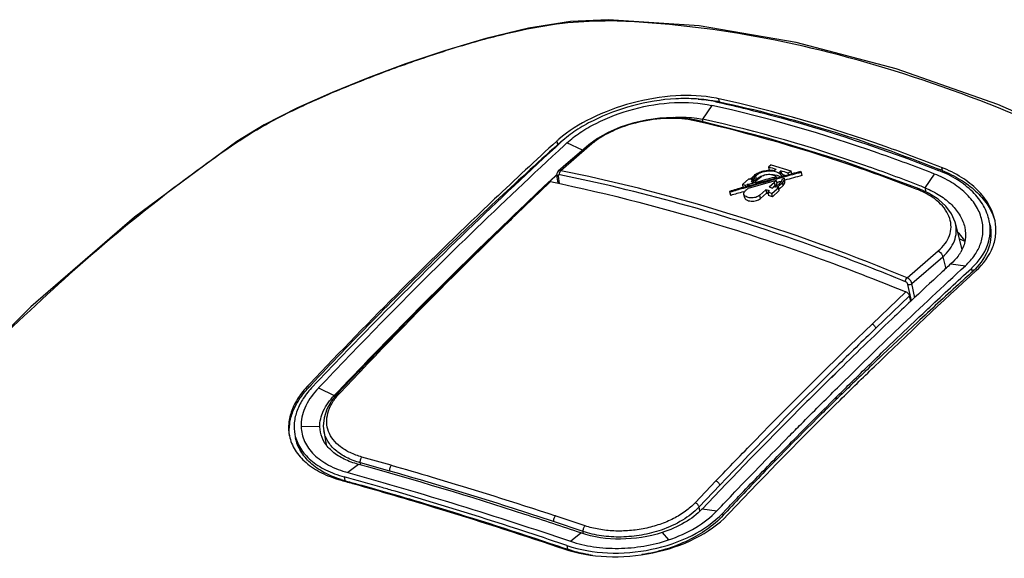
# Model space of a CAD drawing. Header units: inches. Extents: x 0 to 17, y 0 to 11.
# Tile 22 of 23: x 14.1 to 15.471, y 4.1 to 4.849. Entities that reach past the tile are written whole.
import ezdxf

# ---------------------------------------------------------------- set-up
doc = ezdxf.new("R2010")
doc.units = ezdxf.units.IN
doc.header["$LTSCALE"] = 0.935
doc.header["$MEASUREMENT"] = 0
doc.layers.get('0').update_dxf_attribs({"linetype": 'CONTINUOUS'})
doc.layers.add('1', color=7, linetype='CONTINUOUS')

msp = doc.modelspace()

# ---------------------------------------------------------------- linework, layer by layer
at = {"color": 7, "linetype": 'Continuous'}
for p, q in [((14.92035, 4.84945), (14.92037, 4.84945)), ((15.07481, 4.73507), (15.07393, 4.73937)), ((15.06407, 4.73026), (15.05127, 4.71093)), ((15.04221, 4.70826), (15.03974, 4.70882)), ((15.04223, 4.70823), (15.03975, 4.70882)), ((15.04317, 4.71229), (15.05127, 4.71093)), ((15.052, 4.70736), (15.05127, 4.71093)), ((14.4027, 4.67994), (14.40271, 4.67994)), ((14.40271, 4.67994), (14.40697, 4.68146)), ((14.40692, 4.68141), (14.4035, 4.67887)), ((14.40692, 4.68143), (14.40351, 4.6791)), ((14.84805, 4.68041), (14.8491, 4.67526)), ((14.85879, 4.6747), (14.86232, 4.67795)), ((14.8588, 4.67463), (14.86232, 4.67795)), ((14.884, 4.66783), (14.86232, 4.67795)), ((14.89655, 4.6762), (14.89395, 4.67397)), ((14.89655, 4.6762), (14.89395, 4.67397)), ((14.89395, 4.67397), (14.85386, 4.63927)), ((14.89256, 4.6311), (14.85386, 4.63927)), ((15.14688, 4.64751), (15.14321, 4.64427)), ((15.14321, 4.64427), (15.14394, 4.63995)), ((15.14688, 4.64751), (15.17397, 4.63916)), ((15.15346, 4.64115), (15.15154, 4.63945)), ((15.15537, 4.62941), (15.17501, 4.63477)), ((15.1581, 4.63743), (15.16003, 4.63913)), ((15.16003, 4.63913), (15.16069, 4.63588)), ((15.16378, 4.63172), (15.17501, 4.63479)), ((15.17029, 4.63592), (15.17397, 4.63916)), ((15.17077, 4.63361), (15.17029, 4.63592)), ((15.17397, 4.63916), (15.17503, 4.63471)), ((15.18762, 4.63821), (15.18849, 4.63699)), ((15.18849, 4.63699), (15.18799, 4.63685)), ((15.18849, 4.63699), (15.18954, 4.63249)), ((15.36131, 4.61537), (15.37411, 4.63469)), ((15.38397, 4.64381), (15.38485, 4.63948)), ((14.83773, 4.62242), (14.79195, 4.57858)), ((14.83945, 4.62406), (14.83773, 4.62242)), ((14.83945, 4.62405), (14.83773, 4.62241)), ((14.84812, 4.63387), (14.83827, 4.62466)), ((14.84817, 4.63336), (14.83833, 4.62409)), ((14.85016, 4.62172), (14.84831, 4.63321)), ((14.85006, 4.63149), (14.85169, 4.62139)), ((14.89129, 4.62533), (14.85238, 4.63354)), ((15.11576, 4.62804), (15.10676, 4.62002)), ((15.12383, 4.62247), (15.11556, 4.62012)), ((15.11969, 4.6213), (15.11556, 4.62012)), ((15.11576, 4.62804), (15.11748, 4.62753)), ((15.11828, 4.62824), (15.11898, 4.62886)), ((15.11828, 4.62824), (15.11898, 4.62886)), ((15.11882, 4.62438), (15.11964, 4.6251)), ((15.11882, 4.62438), (15.11964, 4.6251)), ((15.11882, 4.62438), (15.12045, 4.62389)), ((15.11882, 4.62438), (15.12184, 4.62347)), ((15.11942, 4.62695), (15.12012, 4.62757)), ((15.11942, 4.62695), (15.12012, 4.62757)), ((15.11942, 4.62695), (15.12114, 4.62643)), ((15.11964, 4.6251), (15.12114, 4.62643)), ((15.12383, 4.62247), (15.11969, 4.6213)), ((15.12012, 4.62757), (15.12143, 4.62874)), ((15.12114, 4.62643), (15.12184, 4.62346)), ((15.12143, 4.62874), (15.12333, 4.63042)), ((15.12243, 4.62424), (15.12143, 4.62874)), ((15.12278, 4.62455), (15.12179, 4.62368)), ((15.12184, 4.62347), (15.12371, 4.6229)), ((15.12433, 4.62592), (15.12278, 4.62455)), ((15.12433, 4.62592), (15.12333, 4.63042)), ((15.12968, 4.62822), (15.12371, 4.6229)), ((15.12968, 4.62822), (15.12371, 4.6229)), ((15.13074, 4.62442), (15.12383, 4.62247)), ((15.12622, 4.62761), (15.12523, 4.63211)), ((15.12619, 4.62759), (15.12851, 4.62943)), ((15.12851, 4.62943), (15.13104, 4.6309)), ((15.14389, 4.61668), (15.15118, 4.62313)), ((15.15217, 4.61864), (15.15118, 4.62313)), ((15.15163, 4.63362), (15.15444, 4.63295)), ((15.15287, 4.62871), (15.15537, 4.62941)), ((15.15287, 4.62872), (15.15537, 4.62941)), ((15.15622, 4.62822), (15.15324, 4.6274)), ((15.15431, 4.6277), (15.15324, 4.6274)), ((15.15365, 4.63079), (15.15407, 4.62904)), ((15.15372, 4.62567), (15.15481, 4.62132)), ((15.15905, 4.62219), (15.15429, 4.61796)), ((15.16203, 4.62982), (15.15431, 4.6277)), ((15.15448, 4.62296), (15.15853, 4.62408)), ((15.15448, 4.62296), (15.1572, 4.62371)), ((15.15537, 4.62941), (15.16378, 4.63172)), ((15.16446, 4.63046), (15.15622, 4.62822)), ((15.1572, 4.62371), (15.16126, 4.62482)), ((15.15836, 4.61922), (15.1618, 4.62231)), ((15.15853, 4.62408), (15.16126, 4.62483)), ((15.16106, 4.63283), (15.15967, 4.6343)), ((15.16331, 4.63344), (15.16106, 4.63283)), ((15.1614, 4.63105), (15.16106, 4.63283)), ((15.1618, 4.62231), (15.16252, 4.62306)), ((15.16446, 4.63048), (15.16203, 4.62982)), ((15.1625, 4.62809), (15.16492, 4.62875)), ((15.16352, 4.61856), (15.16252, 4.62306)), ((15.16331, 4.63344), (15.16371, 4.63168)), ((15.16438, 4.63351), (15.16721, 4.63264)), ((15.16492, 4.62875), (15.16465, 4.62671)), ((15.16594, 4.62437), (15.16492, 4.62875)), ((15.1655, 4.62599), (15.16567, 4.62604)), ((15.1655, 4.62597), (15.16567, 4.62601)), ((15.08876, 4.61056), (15.08953, 4.60612)), ((15.08957, 4.60945), (15.08876, 4.61056)), ((15.09042, 4.6049), (15.08957, 4.60945)), ((15.10676, 4.62002), (15.10746, 4.61591)), ((15.11086, 4.61879), (15.10676, 4.62002)), ((15.10742, 4.6159), (15.12267, 4.62026)), ((15.10742, 4.61592), (15.11362, 4.61769)), ((15.11399, 4.61643), (15.10778, 4.61466)), ((15.11399, 4.61641), (15.10778, 4.61464)), ((15.10783, 4.60989), (15.11002, 4.61051)), ((15.10783, 4.60986), (15.11002, 4.61049)), ((15.11331, 4.61949), (15.11086, 4.61879)), ((15.11122, 4.61699), (15.11086, 4.61879)), ((15.11442, 4.62047), (15.11331, 4.61949)), ((15.11331, 4.61949), (15.1137, 4.6177)), ((15.11362, 4.61769), (15.12432, 4.62073)), ((15.12467, 4.61945), (15.11399, 4.61643)), ((15.11442, 4.62047), (15.11492, 4.61804)), ((15.11556, 4.62012), (15.11442, 4.62047)), ((15.11556, 4.62012), (15.11592, 4.61833)), ((15.12267, 4.62026), (15.12432, 4.62072)), ((15.13087, 4.60509), (15.1395, 4.61277)), ((15.14043, 4.60823), (15.13186, 4.6006)), ((15.1395, 4.61277), (15.14043, 4.60823)), ((15.1444, 4.61123), (15.1395, 4.61277)), ((15.14043, 4.60823), (15.14201, 4.60772)), ((15.1444, 4.61123), (15.1421, 4.60918)), ((15.1421, 4.60918), (15.14286, 4.60468)), ((15.14389, 4.61668), (15.14879, 4.61514)), ((15.14746, 4.60748), (15.15501, 4.61419)), ((15.1484, 4.60293), (15.14746, 4.60748)), ((15.14873, 4.61559), (15.14837, 4.61527)), ((15.15754, 4.61105), (15.1484, 4.60293)), ((15.1511, 4.6172), (15.14879, 4.61514)), ((15.15105, 4.61764), (15.14993, 4.61665)), ((15.15155, 4.61809), (15.15105, 4.61764)), ((15.1511, 4.6172), (15.15282, 4.61665)), ((15.15429, 4.61796), (15.15282, 4.61665)), ((15.15429, 4.61796), (15.15282, 4.61665)), ((15.15477, 4.61604), (15.15546, 4.61665)), ((15.15477, 4.61604), (15.15546, 4.61665)), ((15.15477, 4.61604), (15.15648, 4.61549)), ((15.15501, 4.61418), (15.15648, 4.61549)), ((15.15546, 4.61665), (15.15689, 4.61792)), ((15.15648, 4.61549), (15.15754, 4.61105)), ((15.15689, 4.61792), (15.15836, 4.61922)), ((15.15789, 4.61343), (15.15689, 4.61792)), ((15.15789, 4.61343), (15.15713, 4.61276)), ((15.15798, 4.61351), (15.15789, 4.61343)), ((15.16352, 4.61856), (15.15798, 4.61351)), ((15.36253, 4.60974), (15.36129, 4.61538)), ((15.08953, 4.60612), (15.09042, 4.6049)), ((15.10952, 4.60226), (15.10872, 4.60675)), ((15.13186, 4.6006), (15.13087, 4.60509)), ((14.78219, 4.57151), (14.73765, 4.52847)), ((14.78905, 4.57808), (14.78219, 4.57151)), ((14.78909, 4.57771), (14.78222, 4.57124)), ((14.79195, 4.57858), (14.79005, 4.57675)), ((14.79195, 4.57858), (14.79006, 4.57673)), ((15.41256, 4.52972), (15.4033, 4.56622)), ((15.45721, 4.57267), (15.45734, 4.5724)), ((15.45725, 4.57267), (15.45734, 4.5724)), ((15.41646, 4.54097), (15.41614, 4.54111)), ((15.41647, 4.54094), (15.41614, 4.54108)), ((14.73765, 4.52847), (14.73645, 4.5273)), ((14.73771, 4.52804), (14.7365, 4.52686)), ((15.336, 4.49029), (15.37936, 4.52754)), ((15.34256, 4.4824), (15.38553, 4.51938)), ((15.38553, 4.51938), (15.38972, 4.50285)), ((15.39693, 4.50957), (15.41714, 4.50693)), ((15.42554, 4.50324), (15.42656, 4.4982)), ((15.28733, 4.4259), (15.33422, 4.47069)), ((15.3421, 4.45801), (15.33717, 4.48098)), ((15.34683, 4.46247), (15.34256, 4.4824)), ((15.33946, 4.46505), (15.29226, 4.41989)), ((15.3413, 4.45726), (15.33946, 4.46505)), ((15.3004, 4.38556), (15.34816, 4.43117)), ((15.35035, 4.42837), (15.30239, 4.38337)), ((15.23913, 4.33726), (15.2916, 4.38854)), ((15.2916, 4.38854), (15.29345, 4.39033)), ((15.29161, 4.38841), (15.29346, 4.39024)), ((14.57288, 4.35808), (14.54594, 4.32968)), ((14.57471, 4.36), (14.57288, 4.35808)), ((14.57471, 4.36), (14.57288, 4.35808)), ((15.23658, 4.35743), (15.23046, 4.35144)), ((15.23665, 4.35691), (15.23055, 4.35088)), ((14.50417, 4.34278), (14.50182, 4.3403)), ((14.50418, 4.34273), (14.50182, 4.3403)), ((14.50244, 4.33723), (14.50182, 4.3403)), ((14.50597, 4.34101), (14.50244, 4.33723)), ((14.50598, 4.34094), (14.50244, 4.33723)), ((14.51629, 4.33682), (14.53831, 4.32631)), ((14.5418, 4.32998), (14.53831, 4.32631)), ((14.54181, 4.32992), (14.53831, 4.32631)), ((14.53877, 4.32408), (14.53831, 4.32631)), ((14.54272, 4.32903), (14.54274, 4.32905)), ((15.23596, 4.32262), (15.23815, 4.32479)), ((15.23603, 4.32207), (15.23822, 4.32423)), ((15.23954, 4.32295), (15.23733, 4.32079)), ((15.23955, 4.32288), (15.23734, 4.32072)), ((14.51816, 4.28253), (14.49206, 4.28313)), ((14.51899, 4.27524), (14.51816, 4.28253)), ((14.52301, 4.28362), (14.52368, 4.27735)), ((14.52365, 4.27748), (14.52716, 4.25793)), ((14.61767, 4.22929), (14.5768, 4.24074)), ((14.57189, 4.23052), (14.55731, 4.21898)), ((14.57535, 4.22953), (14.57477, 4.23261)), ((14.61544, 4.22122), (14.57477, 4.23261)), ((14.55198, 4.21314), (14.55306, 4.20785)), ((15.04093, 4.17712), (15.06971, 4.20738)), ((15.07504, 4.2015), (15.04625, 4.17121)), ((15.04754, 4.16542), (15.04625, 4.17121)), ((15.0507, 4.16839), (15.07111, 4.16581)), ((14.88752, 4.145), (14.84614, 4.1589)), ((15.07938, 4.16274), (15.08356, 4.16714)), ((15.07938, 4.16274), (15.08358, 4.16706)), ((15.08002, 4.1596), (15.07938, 4.16274)), ((15.08542, 4.16536), (15.08002, 4.1596)), ((15.08314, 4.16296), (15.08002, 4.1596)), ((15.08542, 4.16541), (15.08314, 4.16296)), ((14.88481, 4.13708), (14.84364, 4.15091)), ((14.86734, 4.12345), (14.88177, 4.13504)), ((14.8854, 4.13396), (14.88481, 4.13708)), ((14.99474, 4.13556), (15.00366, 4.12531)), ((14.84911, 4.11586), (14.85776, 4.11293)), ((14.84912, 4.11577), (14.85776, 4.11293)), ((14.84943, 4.11693), (14.85808, 4.11398)), ((14.84945, 4.11679), (14.86311, 4.11226)), ((14.86202, 4.11761), (14.85091, 4.12137)), ((14.86202, 4.11761), (14.85093, 4.12126)), ((14.85808, 4.11398), (14.86311, 4.11226)), ((14.86202, 4.11761), (14.86311, 4.11226))]:
    msp.add_line(p, q, dxfattribs=at)
for points in [[(14.92035, 4.84945), (14.86709, 4.84682), (14.80861, 4.83758), (14.74941, 4.82342), (14.69196, 4.80634), (14.63749, 4.78788), (14.58539, 4.76848), (14.53551, 4.74826), (14.48703, 4.72659), (14.4409, 4.7031), (14.4027, 4.67994)], [(15.74329, 4.59601), (15.60509, 4.6686), (15.46237, 4.73135), (15.32078, 4.78127), (15.18171, 4.81788), (15.0466, 4.84073), (14.92038, 4.84945)], [(15.04258, 4.70972), (15.0281, 4.71214), (15.01028, 4.71319), (14.99168, 4.7124), (14.97279, 4.70984), (14.95414, 4.7056), (14.93624, 4.69982), (14.91962, 4.69265), (14.90476, 4.68425), (14.89276, 4.67535)], [(15.35257, 4.61428), (15.24837, 4.65193), (15.14353, 4.68418), (15.04259, 4.70974)], [(14.40271, 4.67994), (14.26002, 4.57467), (14.11563, 4.44978), (13.97328, 4.30807), (13.83412, 4.15085), (13.69893, 3.97918), (13.5683, 3.79368), (13.44518, 3.59916)], [(14.89276, 4.67535), (14.87912, 4.66363), (14.86394, 4.65052), (14.85009, 4.6385)], [(14.85009, 4.6385), (14.84905, 4.63727), (14.8483, 4.63526), (14.84831, 4.63321)], [(14.83671, 4.62348), (14.82124, 4.60877), (14.80462, 4.59289), (14.78897, 4.57784)], [(15.11576, 4.62804), (15.11634, 4.62788), (15.11691, 4.6277), (15.11748, 4.62753)], [(15.11942, 4.62695), (15.11999, 4.62678), (15.12056, 4.6266), (15.12114, 4.62643)], [(15.12045, 4.62389), (15.12208, 4.62339), (15.12371, 4.6229)], [(15.11086, 4.61879), (15.10949, 4.6192), (15.10813, 4.61962), (15.10676, 4.62002)], [(15.1444, 4.61123), (15.14277, 4.61175), (15.14113, 4.61225), (15.1395, 4.61277)], [(15.14389, 4.61668), (15.14553, 4.61616), (15.14716, 4.61566), (15.14879, 4.61514)], [(15.1511, 4.6172), (15.15167, 4.61701), (15.15225, 4.61684), (15.15282, 4.61665)], [(15.15477, 4.61604), (15.15534, 4.61585), (15.15591, 4.61568), (15.15648, 4.61549)], [(15.40332, 4.56617), (15.40292, 4.56765), (15.398, 4.57912), (15.39001, 4.58995), (15.37916, 4.59978), (15.36583, 4.60824), (15.35257, 4.61428)], [(14.78897, 4.57784), (14.71582, 4.50631), (14.64272, 4.43283), (14.57156, 4.3593)], [(14.57153, 4.35937), (14.56226, 4.34965), (14.55206, 4.33891), (14.54274, 4.32905)], [(14.54277, 4.32898), (14.5346, 4.31897), (14.52793, 4.30727), (14.52403, 4.29533), (14.52301, 4.28362)]]:
    msp.add_lwpolyline(points, dxfattribs=at)
for centre, radius, start, end in [((14.89412, 3.71668), 1.13136, 88.68354, 88.91726), ((15.03927, 4.56734), 0.17146, 78.03783, 79.72184), ((15.03732, 4.57405), 0.16933, 77.51348, 78.73811), ((14.94945, 4.56965), 0.15016, 130.9116, 132.47345), ((14.95481, 4.55788), 0.15797, 129.70534, 132.00595), ((14.96294, 4.54816), 0.17064, 128.52418, 129.71997), ((14.45627, 2.36761), 2.37804, 72.95156, 73.20984), ((14.44778, 2.34007), 2.40685, 72.53103, 72.78712), ((16.50628, -0.27936), 5.0899, 105.01084, 105.28523), ((16.53856, -0.37244), 5.18957, 105.08894, 105.23317), ((14.5525, 2.56245), 2.2376, 68.16202, 68.2925), ((16.66766, -0.85125), 5.68231, 105.45194, 105.86282), ((15.37219, 4.34105), 0.38334, 131.48142, 131.64048), ((15.29546, 4.43914), 0.25732, 131.41676, 131.98364), ((16.66075, -0.81625), 5.6499, 105.47901, 105.77972), ((15.29447, 4.43685), 0.25436, 131.41201, 131.9837), ((16.61062, -0.65923), 5.48384, 105.41207, 105.72196), ((16.26001, 0.60481), 4.17522, 105.36588, 105.6922), ((15.31065, 5.1043), 0.49299, 252.54608, 252.74038), ((16.49986, -0.25727), 5.06229, 105.00122, 105.28109), ((16.79583, -1.29208), 6.14453, 105.949131, 106.13014), ((16.74048, -1.11844), 5.96105, 105.896218, 106.078243), ((16.74597, -1.1397), 5.97841, 105.90307, 106.076627), ((15.16977, 4.69657), 0.09308, 252.65254, 252.88097), ((14.36417, 2.13891), 2.58986, 72.3955, 72.51989), ((14.72015, 5.10234), 0.64854, 311.36383, 311.50514), ((15.31044, 4.43882), 0.23955, 131.35283, 131.55128), ((15.30537, 4.49844), 0.12321, 67.85471, 68.84591), ((14.52058, 2.48113), 2.29386, 68.49982, 68.69732), ((14.39023, 2.21506), 2.50534, 72.38516, 72.51776), ((14.40083, 2.12668), 2.61922, 67.1925, 67.36392), ((15.36255, 4.50594), 0.06465, 32.6521, 33.08111), ((15.36286, 4.55382), 0.05539, 327.41722, 329.94385), ((15.3541, 4.58104), 0.1056, 312.54476, 313.79463), ((15.3595, 4.57249), 0.10005, 312.08067, 315.26544), ((20.27501, -1.1182), 7.90901, 136.155485, 136.460224), ((14.61818, 4.24078), 0.14001, 136.69315, 138.25977), ((14.6098, 4.26936), 0.08784, 136.63146, 138.33099), ((14.6221, 4.22523), 0.00601, 137.46656, 138.4639), ((14.59436, 4.35888), 0.15658, 252.72451, 254.70527), ((14.8509, 4.15454), 0.00645, 137.52598, 138.46949), ((14.9271, 4.31021), 0.2082, 260.41516, 261.87767)]:
    msp.add_arc(centre, radius, start, end, dxfattribs=at)
for points, knots in [([(14.40697, 4.68146), (14.42234, 4.69192), (14.45718, 4.71207), (14.51507, 4.73964), (14.58039, 4.76666), (14.64991, 4.79248), (14.72035, 4.8154), (14.78894, 4.83364), (14.85368, 4.84552), (14.89564, 4.84813), (14.91549, 4.84784)], [0, 0, 0, 0, 0.1032487, 0.2230377, 0.3559874, 0.4957706, 0.6348837, 0.767345, 0.8896923, 1, 1, 1, 1]), ([(15.73885, 4.594), (15.67043, 4.63259), (15.53324, 4.70167), (15.32381, 4.78091), (15.11976, 4.83167), (14.98493, 4.84626), (14.92011, 4.84775)], [0, 0, 0, 0, 0.272432, 0.5317368, 0.7750931, 1, 1, 1, 1]), ([(15.07039, 4.74012), (15.05187, 4.74381), (15.01189, 4.74543), (14.95266, 4.73526), (14.89731, 4.715), (14.86453, 4.69476), (14.85111, 4.68313)], [0, 0, 0, 0, 0.2434998, 0.5094894, 0.7709369, 1, 1, 1, 1]), ([(15.06955, 4.73532), (15.06069, 4.73729), (15.04216, 4.7398), (15.00308, 4.73995), (14.95389, 4.73163), (14.90748, 4.71449), (14.87494, 4.69596), (14.86071, 4.68513), (14.85436, 4.6793)], [0, 0, 0, 0, 0.1188268, 0.2437257, 0.5106689, 0.7669669, 0.8871613, 1, 1, 1, 1]), ([(14.86232, 4.67795), (14.86801, 4.68319), (14.88099, 4.69316), (14.91141, 4.7107), (14.9553, 4.72695), (15.01009, 4.73606), (15.04708, 4.73404), (15.06407, 4.73026)], [0, 0, 0, 0, 0.108051, 0.227717, 0.4896982, 0.7568347, 1, 1, 1, 1]), ([(15.04501, 4.73891), (15.04715, 4.73879), (15.05547, 4.73822), (15.06376, 4.73715), (15.06986, 4.73605)], [0, 0, 0, 0, 0.2569389, 1, 1, 1, 1]), ([(15.06955, 4.73532), (15.09512, 4.72964), (15.20025, 4.70393), (15.30322, 4.66964), (15.37959, 4.63976)], [0, 0, 0, 0, 0.2421111, 1, 1, 1, 1]), ([(15.38397, 4.64381), (15.35799, 4.65399), (15.25656, 4.69168), (15.15233, 4.72201), (15.07393, 4.73937)], [0, 0, 0, 0, 0.2578846, 1, 1, 1, 1]), ([(15.07481, 4.73507), (15.12571, 4.72428), (15.22897, 4.69734), (15.32947, 4.66153), (15.38012, 4.64137)], [0, 0, 0, 0, 0.4883275, 1, 1, 1, 1]), ([(15.37411, 4.63469), (15.34813, 4.64484), (15.24666, 4.68241), (15.14246, 4.71277), (15.06407, 4.73026)], [0, 0, 0, 0, 0.2577472, 1, 1, 1, 1]), ([(15.03975, 4.70882), (15.03394, 4.71013), (15.02164, 4.71193), (14.99568, 4.71258), (14.96265, 4.70808), (14.93143, 4.69774), (14.90981, 4.68626), (14.90059, 4.67967), (14.89655, 4.6762)], [0, 0, 0, 0, 0.118367, 0.2458333, 0.5148206, 0.7760505, 0.8941471, 1, 1, 1, 1]), ([(15.00325, 4.71295), (15.00672, 4.71326), (15.02002, 4.71411), (15.03342, 4.71363), (15.04317, 4.71229)], [0, 0, 0, 0, 0.2612841, 1, 1, 1, 1]), ([(15.03975, 4.70882), (15.04017, 4.70917), (15.04106, 4.70973), (15.04213, 4.70982), (15.04258, 4.70972)], [0, 0, 0, 0, 0.5404366, 1, 1, 1, 1]), ([(15.34981, 4.61333), (15.324, 4.62333), (15.22326, 4.66042), (15.11991, 4.69061), (15.04221, 4.70826)], [0, 0, 0, 0, 0.257815, 1, 1, 1, 1]), ([(15.35393, 4.61826), (15.32856, 4.62815), (15.22954, 4.66474), (15.12779, 4.69416), (15.05127, 4.71093)], [0, 0, 0, 0, 0.2579192, 1, 1, 1, 1]), ([(14.40351, 4.6791), (14.31613, 4.61943), (14.14231, 4.47958), (13.89857, 4.22965), (13.66349, 3.93379), (13.51954, 3.71585), (13.44975, 3.60069)], [0, 0, 0, 0, 0.2189957, 0.4600952, 0.7212967, 1, 1, 1, 1]), ([(14.84805, 4.68041), (14.81901, 4.65381), (14.74621, 4.58608), (14.63111, 4.47395), (14.54636, 4.38716), (14.50417, 4.34278)], [0, 0, 0, 0, 0.2450949, 0.6188772, 1, 1, 1, 1]), ([(14.50825, 4.33878), (14.53665, 4.36871), (14.60766, 4.44218), (14.72252, 4.55628), (14.81041, 4.63892), (14.8544, 4.6793)], [0, 0, 0, 0, 0.2548989, 0.6311444, 1, 1, 1, 1]), ([(14.89655, 4.6762), (14.89586, 4.67633), (14.89449, 4.67635), (14.89324, 4.67576), (14.89276, 4.67535)], [0, 0, 0, 0, 0.5268809, 1, 1, 1, 1]), ([(14.8491, 4.67526), (14.82011, 4.64914), (14.76217, 4.5961), (14.67592, 4.5145), (14.59008, 4.42962), (14.53391, 4.371), (14.50597, 4.34101)], [0, 0, 0, 0, 0.2442978, 0.4917707, 0.7433608, 1, 1, 1, 1]), ([(14.51629, 4.33682), (14.54442, 4.36645), (14.65576, 4.48191), (14.77085, 4.59375), (14.85879, 4.6747)], [0, 0, 0, 0, 0.2547705, 1, 1, 1, 1]), ([(14.85386, 4.63927), (14.85317, 4.6394), (14.85182, 4.63947), (14.85056, 4.63891), (14.8501, 4.63851)], [0, 0, 0, 0, 0.5361553, 1, 1, 1, 1]), ([(14.85238, 4.63354), (14.85208, 4.63454), (14.85217, 4.63666), (14.85311, 4.63863), (14.85386, 4.63927)], [0, 0, 0, 0, 0.5134935, 1, 1, 1, 1]), ([(15.11898, 4.62886), (15.11973, 4.62952), (15.1212, 4.63086), (15.12345, 4.63289), (15.12594, 4.63486), (15.12891, 4.63656), (15.1323, 4.63793), (15.1373, 4.63936), (15.14127, 4.63989), (15.14394, 4.63998)], [0, 0, 0, 0, 0.1061756, 0.2127578, 0.3239464, 0.4449912, 0.5761528, 0.7143112, 1, 1, 1, 1]), ([(15.15072, 4.63815), (15.1484, 4.63857), (15.14419, 4.63881), (15.13826, 4.6382), (15.1332, 4.63688), (15.12876, 4.63491), (15.12631, 4.63305), (15.12523, 4.63211)], [0, 0, 0, 0, 0.2619887, 0.4644627, 0.6607046, 0.841194, 1, 1, 1, 1]), ([(15.14394, 4.63998), (15.14459, 4.64), (15.14713, 4.64001), (15.14968, 4.63977), (15.15154, 4.63945)], [0, 0, 0, 0, 0.2560252, 1, 1, 1, 1]), ([(15.15967, 4.6343), (15.15912, 4.63477), (15.15645, 4.63668), (15.15323, 4.6377), (15.15072, 4.63815)], [0, 0, 0, 0, 0.2204097, 1, 1, 1, 1]), ([(15.1581, 4.63743), (15.15864, 4.63716), (15.16058, 4.63614), (15.16235, 4.63471), (15.16331, 4.63344)], [0, 0, 0, 0, 0.2756808, 1, 1, 1, 1]), ([(15.43954, 4.57281), (15.43778, 4.57927), (15.43183, 4.59226), (15.41732, 4.60938), (15.39768, 4.62403), (15.38231, 4.63149), (15.37411, 4.63469)], [0, 0, 0, 0, 0.2157515, 0.4526979, 0.7162402, 1, 1, 1, 1]), ([(15.45044, 4.56932), (15.44894, 4.57667), (15.44306, 4.59155), (15.42748, 4.6111), (15.40585, 4.62777), (15.38878, 4.63617), (15.37959, 4.63976)], [0, 0, 0, 0, 0.2167411, 0.4535136, 0.7147421, 1, 1, 1, 1]), ([(15.45841, 4.56962), (15.45684, 4.57735), (15.45065, 4.59301), (15.43429, 4.61359), (15.41159, 4.63118), (15.39363, 4.64002), (15.38397, 4.64381)], [0, 0, 0, 0, 0.2167934, 0.4536495, 0.7148283, 1, 1, 1, 1]), ([(15.38485, 4.63948), (15.39367, 4.63595), (15.41019, 4.62782), (15.43153, 4.61203), (15.44775, 4.59369), (15.45491, 4.57971), (15.45725, 4.57267)], [0, 0, 0, 0, 0.281304, 0.5417695, 0.7806348, 1, 1, 1, 1]), ([(14.83945, 4.62406), (14.83894, 4.62416), (14.83794, 4.62422), (14.83703, 4.62378), (14.83671, 4.62348)], [0, 0, 0, 0, 0.5493056, 1, 1, 1, 1]), ([(14.83945, 4.62406), (14.92189, 4.60707), (15.08941, 4.56325), (15.25213, 4.50425), (15.33421, 4.47066)], [0, 0, 0, 0, 0.4869257, 1, 1, 1, 1]), ([(14.85006, 4.63149), (14.84962, 4.63164), (14.84884, 4.63204), (14.84837, 4.63283), (14.84831, 4.63321)], [0, 0, 0, 0, 0.5454148, 1, 1, 1, 1]), ([(14.85238, 4.63354), (14.85177, 4.63366), (14.85067, 4.63358), (14.85, 4.63245), (14.85001, 4.63182), (14.85006, 4.63149)], [0, 0, 0, 0, 0.5073134, 0.7357146, 1, 1, 1, 1]), ([(15.11946, 4.56342), (15.10034, 4.56957), (15.02504, 4.59285), (14.94866, 4.61271), (14.89129, 4.62533)], [0, 0, 0, 0, 0.2547505, 1, 1, 1, 1]), ([(15.336, 4.49029), (15.26258, 4.5205), (15.11666, 4.57402), (14.96662, 4.61479), (14.89256, 4.6311)], [0, 0, 0, 0, 0.5114457, 1, 1, 1, 1]), ([(15.12968, 4.62821), (15.13115, 4.62952), (15.13341, 4.63179), (15.13756, 4.63344), (15.14238, 4.63445), (15.14734, 4.63426), (15.15151, 4.6327), (15.15311, 4.63148), (15.15365, 4.63079)], [0, 0, 0, 0, 0.222405, 0.3546752, 0.4983741, 0.7796579, 0.9000518, 1, 1, 1, 1]), ([(15.13104, 4.6309), (15.13146, 4.6311), (15.13322, 4.63192), (15.13506, 4.63256), (15.13648, 4.63294)], [0, 0, 0, 0, 0.2402426, 1, 1, 1, 1]), ([(15.14627, 4.63412), (15.14673, 4.63411), (15.14852, 4.63405), (15.15031, 4.63386), (15.15163, 4.63362)], [0, 0, 0, 0, 0.2555217, 1, 1, 1, 1]), ([(15.15372, 4.62567), (15.15356, 4.62544), (15.15281, 4.6245), (15.15187, 4.62374), (15.15118, 4.62313)], [0, 0, 0, 0, 0.2345827, 1, 1, 1, 1]), ([(15.15217, 4.61864), (15.15242, 4.61885), (15.15336, 4.61968), (15.1543, 4.62054), (15.15481, 4.62132)], [0, 0, 0, 0, 0.2609587, 1, 1, 1, 1]), ([(15.15444, 4.63295), (15.15492, 4.6328), (15.1567, 4.63219), (15.1584, 4.63134), (15.15952, 4.63055)], [0, 0, 0, 0, 0.2687088, 1, 1, 1, 1]), ([(15.15905, 4.62219), (15.15998, 4.62302), (15.16159, 4.62475), (15.16239, 4.62702), (15.1625, 4.62809)], [0, 0, 0, 0, 0.5394918, 1, 1, 1, 1]), ([(15.16465, 4.62671), (15.16456, 4.62639), (15.16407, 4.62506), (15.16325, 4.62386), (15.16252, 4.62306)], [0, 0, 0, 0, 0.2338813, 1, 1, 1, 1]), ([(15.16352, 4.61856), (15.16428, 4.61941), (15.16553, 4.62121), (15.16594, 4.62337), (15.16594, 4.62437)], [0, 0, 0, 0, 0.5310567, 1, 1, 1, 1]), ([(15.10872, 4.60675), (15.10859, 4.60744), (15.10897, 4.6095), (15.1113, 4.6121), (15.11342, 4.61373), (15.11448, 4.61468)], [0, 0, 0, 0, 0.2086026, 0.5792862, 1, 1, 1, 1]), ([(15.34983, 4.61335), (15.35007, 4.61356), (15.35082, 4.61416), (15.35194, 4.61453), (15.35257, 4.61428)], [0, 0, 0, 0, 0.3150565, 1, 1, 1, 1]), ([(15.37936, 4.52754), (15.38293, 4.53057), (15.38918, 4.53708), (15.39557, 4.54856), (15.3979, 4.5609), (15.39592, 4.57338), (15.38984, 4.58526), (15.38011, 4.59607), (15.36719, 4.60546), (15.35719, 4.61038), (15.35182, 4.61257)], [0, 0, 0, 0, 0.1257648, 0.2401487, 0.3481617, 0.4569059, 0.5732684, 0.7018033, 0.8442141, 1, 1, 1, 1]), ([(15.36126, 4.61534), (15.36833, 4.61243), (15.38149, 4.60572), (15.39818, 4.59266), (15.41033, 4.57757), (15.41506, 4.56612), (15.41631, 4.56047)], [0, 0, 0, 0, 0.2852275, 0.5470964, 0.7842239, 1, 1, 1, 1]), ([(15.13087, 4.60509), (15.12925, 4.60371), (15.12608, 4.60225), (15.12157, 4.60142), (15.11796, 4.60134), (15.11458, 4.60195), (15.1112, 4.60326), (15.10899, 4.60524), (15.10872, 4.60675)], [0, 0, 0, 0, 0.2578977, 0.4056212, 0.5539858, 0.6926126, 0.8147088, 1, 1, 1, 1]), ([(15.10952, 4.60226), (15.10979, 4.60074), (15.11203, 4.59875), (15.11544, 4.59742), (15.11884, 4.59682), (15.12248, 4.5969), (15.12703, 4.59774), (15.13023, 4.5992), (15.13186, 4.6006)], [0, 0, 0, 0, 0.1853089, 0.3074527, 0.4461021, 0.5944491, 0.7421409, 1, 1, 1, 1]), ([(14.79005, 4.57675), (14.77195, 4.55926), (14.69907, 4.48811), (14.62764, 4.41548), (14.57471, 4.36)], [0, 0, 0, 0, 0.2471277, 1, 1, 1, 1]), ([(14.78897, 4.57784), (14.78933, 4.57818), (14.7903, 4.57871), (14.7914, 4.57869), (14.79195, 4.57858)], [0, 0, 0, 0, 0.4661094, 1, 1, 1, 1]), ([(15.38549, 4.51939), (15.38914, 4.52258), (15.39557, 4.52935), (15.40228, 4.54116), (15.40515, 4.55375), (15.40433, 4.56217), (15.40332, 4.56618)], [0, 0, 0, 0, 0.2757271, 0.5274824, 0.7645105, 1, 1, 1, 1]), ([(15.41714, 4.50693), (15.42202, 4.51146), (15.43044, 4.52083), (15.43908, 4.53734), (15.4426, 4.555), (15.44111, 4.56706), (15.43954, 4.57281)], [0, 0, 0, 0, 0.273213, 0.5111269, 0.7556229, 1, 1, 1, 1]), ([(15.42718, 4.50482), (15.43609, 4.51336), (15.44721, 4.5287), (15.45235, 4.55217), (15.45157, 4.56374), (15.45044, 4.56932)], [0, 0, 0, 0, 0.51956, 0.7602585, 1, 1, 1, 1]), ([(15.43225, 4.50033), (15.44212, 4.50937), (15.45452, 4.52577), (15.46041, 4.55111), (15.45963, 4.5636), (15.45841, 4.56962)], [0, 0, 0, 0, 0.5209803, 0.7611226, 1, 1, 1, 1]), ([(15.33375, 4.4848), (15.31589, 4.49215), (15.24525, 4.52046), (15.17352, 4.54605), (15.11946, 4.56342)], [0, 0, 0, 0, 0.2537653, 1, 1, 1, 1]), ([(15.41672, 4.54123), (15.41603, 4.54229), (15.41305, 4.54659), (15.40958, 4.55054), (15.40676, 4.55332)], [0, 0, 0, 0, 0.2426784, 1, 1, 1, 1]), ([(15.41631, 4.56047), (15.41757, 4.55474), (15.41804, 4.54259), (15.41379, 4.53122), (15.41081, 4.52608)], [0, 0, 0, 0, 0.4969849, 1, 1, 1, 1]), ([(15.45151, 4.56415), (15.4526, 4.55877), (15.45341, 4.54768), (15.44892, 4.52523), (15.43879, 4.51038), (15.43057, 4.50207)], [0, 0, 0, 0, 0.2422924, 0.4842202, 1, 1, 1, 1]), ([(14.73645, 4.5273), (14.72255, 4.51375), (14.66665, 4.45881), (14.6117, 4.40292), (14.57085, 4.3604)], [0, 0, 0, 0, 0.2476592, 1, 1, 1, 1]), ([(15.37936, 4.52754), (15.38179, 4.52647), (15.3845, 4.5236), (15.38543, 4.52021), (15.38551, 4.51938)], [0, 0, 0, 0, 0.7601764, 1, 1, 1, 1]), ([(15.40954, 4.52399), (15.40871, 4.5227), (15.40506, 4.51746), (15.40059, 4.51282), (15.39694, 4.50964)], [0, 0, 0, 0, 0.2406534, 1, 1, 1, 1]), ([(15.24275, 4.32011), (15.25842, 4.33559), (15.32073, 4.39655), (15.3842, 4.45633), (15.43225, 4.50033)], [0, 0, 0, 0, 0.252682, 1, 1, 1, 1]), ([(15.29345, 4.39033), (15.30371, 4.40024), (15.34458, 4.43949), (15.38592, 4.47824), (15.41714, 4.50693)], [0, 0, 0, 0, 0.2517639, 1, 1, 1, 1]), ([(15.39701, 4.5097), (15.39235, 4.50543), (15.37368, 4.48823), (15.35511, 4.47093), (15.34122, 4.45788)], [0, 0, 0, 0, 0.2491946, 1, 1, 1, 1]), ([(15.34816, 4.43117), (15.35459, 4.43725), (15.38025, 4.46142), (15.40609, 4.48539), (15.42554, 4.50324)], [0, 0, 0, 0, 0.2510528, 1, 1, 1, 1]), ([(15.42656, 4.4982), (15.42019, 4.49245), (15.39467, 4.4693), (15.3693, 4.44599), (15.35035, 4.42837)], [0, 0, 0, 0, 0.2490401, 1, 1, 1, 1]), ([(15.33375, 4.4848), (15.33369, 4.4858), (15.33423, 4.48781), (15.33525, 4.48962), (15.336, 4.49029)], [0, 0, 0, 0, 0.4996755, 1, 1, 1, 1]), ([(15.33717, 4.48098), (15.33699, 4.4818), (15.33603, 4.48337), (15.33459, 4.48445), (15.33375, 4.4848)], [0, 0, 0, 0, 0.4809183, 1, 1, 1, 1]), ([(15.34256, 4.4824), (15.34229, 4.48409), (15.34053, 4.48734), (15.33767, 4.48959), (15.336, 4.49029)], [0, 0, 0, 0, 0.4863485, 1, 1, 1, 1]), ([(15.33946, 4.46503), (15.33917, 4.46625), (15.33766, 4.46856), (15.33548, 4.47014), (15.33421, 4.47066)], [0, 0, 0, 0, 0.4777623, 1, 1, 1, 1]), ([(15.33717, 4.48098), (15.33811, 4.48071), (15.34011, 4.48079), (15.34192, 4.4817), (15.34256, 4.4824)], [0, 0, 0, 0, 0.5089638, 1, 1, 1, 1]), ([(15.34122, 4.45788), (15.33246, 4.44964), (15.29732, 4.41643), (15.26253, 4.38286), (15.23658, 4.35743)], [0, 0, 0, 0, 0.2485992, 1, 1, 1, 1]), ([(15.06971, 4.20738), (15.08768, 4.22617), (15.1591, 4.30012), (15.23202, 4.37261), (15.28733, 4.4259)], [0, 0, 0, 0, 0.2529197, 1, 1, 1, 1]), ([(15.29229, 4.41988), (15.27402, 4.40228), (15.20046, 4.33063), (15.12844, 4.25741), (15.07507, 4.2015)], [0, 0, 0, 0, 0.2471434, 1, 1, 1, 1]), ([(15.28733, 4.4259), (15.28859, 4.42538), (15.29077, 4.42367), (15.29208, 4.42118), (15.29226, 4.41989)], [0, 0, 0, 0, 0.5127825, 1, 1, 1, 1]), ([(15.23815, 4.32479), (15.24332, 4.3299), (15.26398, 4.35026), (15.28476, 4.37048), (15.3004, 4.38556)], [0, 0, 0, 0, 0.2508879, 1, 1, 1, 1]), ([(15.30239, 4.38337), (15.29714, 4.37839), (15.27608, 4.35837), (15.25516, 4.3382), (15.23954, 4.32295)], [0, 0, 0, 0, 0.2489793, 1, 1, 1, 1]), ([(14.57158, 4.35932), (14.57193, 4.35968), (14.57298, 4.36022), (14.57412, 4.36014), (14.57471, 4.36)], [0, 0, 0, 0, 0.4569111, 1, 1, 1, 1]), ([(15.23046, 4.35144), (15.21536, 4.33661), (15.15462, 4.27642), (15.09505, 4.21506), (15.05078, 4.16836)], [0, 0, 0, 0, 0.2475035, 1, 1, 1, 1]), ([(14.50182, 4.3403), (14.49677, 4.33499), (14.48791, 4.32407), (14.47852, 4.30614), (14.47409, 4.28794), (14.47467, 4.27587), (14.47582, 4.2702)], [0, 0, 0, 0, 0.2834319, 0.540599, 0.776345, 1, 1, 1, 1]), ([(14.476, 4.2702), (14.47532, 4.27573), (14.4755, 4.28734), (14.4803, 4.30466), (14.48938, 4.3217), (14.49772, 4.33215), (14.50244, 4.33723)], [0, 0, 0, 0, 0.2250598, 0.4627362, 0.7198983, 1, 1, 1, 1]), ([(14.50824, 4.33875), (14.50344, 4.33369), (14.49502, 4.32328), (14.48607, 4.30621), (14.48184, 4.28887), (14.4824, 4.27737), (14.48349, 4.27197)], [0, 0, 0, 0, 0.2833408, 0.5404772, 0.7762967, 1, 1, 1, 1]), ([(14.51371, 4.334), (14.50702, 4.32649), (14.49614, 4.31081), (14.49177, 4.29184), (14.49206, 4.28313)], [0, 0, 0, 0, 0.5358283, 1, 1, 1, 1]), ([(15.17146, 4.26954), (15.17708, 4.27524), (15.19953, 4.29793), (15.22212, 4.32047), (15.23913, 4.33726)], [0, 0, 0, 0, 0.2509344, 1, 1, 1, 1]), ([(14.51817, 4.28254), (14.51798, 4.29007), (14.52213, 4.30661), (14.53218, 4.31994), (14.53831, 4.32631)], [0, 0, 0, 0, 0.459967, 1, 1, 1, 1]), ([(14.5768, 4.24074), (14.57122, 4.24234), (14.56074, 4.24608), (14.54705, 4.25421), (14.53651, 4.2642), (14.52963, 4.2759), (14.52709, 4.28888), (14.52888, 4.30233), (14.53466, 4.31569), (14.54067, 4.32382), (14.54418, 4.32776)], [0, 0, 0, 0, 0.1495924, 0.2849608, 0.4073072, 0.5199421, 0.6289262, 0.7416997, 0.8641505, 1, 1, 1, 1]), ([(14.54274, 4.32905), (14.5431, 4.32944), (14.54421, 4.32994), (14.54536, 4.32982), (14.54594, 4.32968)], [0, 0, 0, 0, 0.4696092, 1, 1, 1, 1]), ([(15.08601, 4.16024), (15.09897, 4.17389), (15.15058, 4.2278), (15.20304, 4.28089), (15.24275, 4.32011)], [0, 0, 0, 0, 0.2522734, 1, 1, 1, 1]), ([(15.15503, 4.24124), (15.16175, 4.24811), (15.18856, 4.2754), (15.21559, 4.30247), (15.23596, 4.32262)], [0, 0, 0, 0, 0.2511468, 1, 1, 1, 1]), ([(15.23733, 4.32079), (15.23054, 4.31416), (15.20328, 4.28735), (15.17632, 4.26024), (15.15625, 4.23967)], [0, 0, 0, 0, 0.2483577, 1, 1, 1, 1]), ([(14.49206, 4.28313), (14.49227, 4.27608), (14.4957, 4.26147), (14.50978, 4.24268), (14.53101, 4.22796), (14.54805, 4.22155), (14.55731, 4.21898)], [0, 0, 0, 0, 0.2164714, 0.4460034, 0.7051004, 1, 1, 1, 1]), ([(14.47582, 4.2702), (14.47724, 4.26322), (14.48301, 4.24915), (14.49894, 4.23146), (14.5211, 4.2174), (14.53841, 4.21105), (14.54773, 4.20847)], [0, 0, 0, 0, 0.2151297, 0.4474768, 0.7079138, 1, 1, 1, 1]), ([(14.48349, 4.27197), (14.48484, 4.26531), (14.49034, 4.25191), (14.50551, 4.23505), (14.52664, 4.22168), (14.5431, 4.2156), (14.55198, 4.21314)], [0, 0, 0, 0, 0.2151933, 0.4475512, 0.708076, 1, 1, 1, 1]), ([(14.54786, 4.20937), (14.53962, 4.21193), (14.52434, 4.21812), (14.50484, 4.23145), (14.49085, 4.248), (14.48572, 4.26095), (14.48441, 4.26743)], [0, 0, 0, 0, 0.2877029, 0.5457992, 0.7799033, 1, 1, 1, 1]), ([(14.57189, 4.23052), (14.56503, 4.23238), (14.55231, 4.23697), (14.53598, 4.2471), (14.52427, 4.25994), (14.52003, 4.27017), (14.519, 4.27525)], [0, 0, 0, 0, 0.293452, 0.5544294, 0.7860825, 1, 1, 1, 1]), ([(14.57469, 4.23264), (14.56804, 4.23453), (14.55566, 4.23908), (14.53984, 4.24924), (14.53026, 4.26023), (14.52552, 4.26984), (14.52413, 4.27484), (14.52368, 4.27735)], [0, 0, 0, 0, 0.2908191, 0.551117, 0.7833726, 0.8928361, 1, 1, 1, 1]), ([(15.07111, 4.16581), (15.07943, 4.17458), (15.11264, 4.2094), (15.14617, 4.2439), (15.17146, 4.26954)], [0, 0, 0, 0, 0.2513604, 1, 1, 1, 1]), ([(14.57461, 4.23266), (14.57446, 4.23332), (14.57442, 4.23477), (14.57481, 4.23693), (14.57557, 4.239), (14.57634, 4.24024), (14.5768, 4.24074)], [0, 0, 0, 0, 0.2353293, 0.4985134, 0.7624955, 1, 1, 1, 1]), ([(15.08356, 4.16714), (15.0895, 4.17338), (15.11319, 4.19821), (15.13705, 4.22287), (15.15503, 4.24124)], [0, 0, 0, 0, 0.2510273, 1, 1, 1, 1]), ([(15.15625, 4.23967), (15.15032, 4.23359), (15.12649, 4.20904), (15.10295, 4.18422), (15.08542, 4.16541)], [0, 0, 0, 0, 0.248374, 1, 1, 1, 1]), ([(14.88172, 4.13506), (14.85584, 4.14384), (14.75326, 4.17787), (14.64971, 4.20901), (14.57189, 4.23052)], [0, 0, 0, 0, 0.2529386, 1, 1, 1, 1]), ([(14.6176, 4.22921), (14.61665, 4.22815), (14.6157, 4.22605), (14.61523, 4.22326), (14.61531, 4.22184), (14.61544, 4.22122)], [0, 0, 0, 0, 0.5034895, 0.7767063, 1, 1, 1, 1]), ([(14.61767, 4.22929), (14.63666, 4.22389), (14.7132, 4.20166), (14.78925, 4.17776), (14.84615, 4.15889)], [0, 0, 0, 0, 0.2477806, 1, 1, 1, 1]), ([(14.62287, 4.19302), (14.61696, 4.19474), (14.59336, 4.20157), (14.56972, 4.20824), (14.55198, 4.21314)], [0, 0, 0, 0, 0.2507127, 1, 1, 1, 1]), ([(14.55731, 4.21898), (14.60901, 4.20464), (14.71286, 4.17438), (14.81571, 4.14089), (14.86734, 4.12345)], [0, 0, 0, 0, 0.4960983, 1, 1, 1, 1]), ([(14.84364, 4.15091), (14.82459, 4.15723), (14.74891, 4.18189), (14.6727, 4.20494), (14.61544, 4.22122)], [0, 0, 0, 0, 0.252208, 1, 1, 1, 1]), ([(14.54773, 4.20846), (14.55385, 4.20677), (14.57842, 4.19993), (14.60293, 4.19291), (14.62131, 4.18755)], [0, 0, 0, 0, 0.2492607, 1, 1, 1, 1]), ([(14.55306, 4.20785), (14.55876, 4.20629), (14.58164, 4.19998), (14.60447, 4.19352), (14.62158, 4.18857)], [0, 0, 0, 0, 0.249253, 1, 1, 1, 1]), ([(15.06975, 4.20742), (15.07107, 4.20694), (15.07334, 4.20527), (15.0748, 4.2028), (15.07504, 4.2015)], [0, 0, 0, 0, 0.5147611, 1, 1, 1, 1]), ([(14.62131, 4.18755), (14.64025, 4.18202), (14.71655, 4.1593), (14.79238, 4.13502), (14.84911, 4.11586)], [0, 0, 0, 0, 0.2478967, 1, 1, 1, 1]), ([(14.62158, 4.18857), (14.64052, 4.18309), (14.71688, 4.16053), (14.79271, 4.13618), (14.84943, 4.11693)], [0, 0, 0, 0, 0.2476639, 1, 1, 1, 1]), ([(14.85091, 4.12137), (14.83187, 4.12779), (14.75623, 4.15284), (14.68009, 4.17635), (14.62287, 4.19302)], [0, 0, 0, 0, 0.2521238, 1, 1, 1, 1]), ([(15.87163, 4.19184), (15.83534, 4.16843), (15.76287, 4.11766), (15.61873, 4.00211), (15.51638, 3.90391), (15.45009, 3.83411)], [0, 0, 0, 0, 0.2338713, 0.4786793, 1, 1, 1, 1]), ([(15.04093, 4.17712), (15.0368, 4.17274), (15.02722, 4.16455), (15.01052, 4.15451), (14.99153, 4.14651), (14.97091, 4.14086), (14.94943, 4.13779), (14.9279, 4.1374), (14.9071, 4.13956), (14.89383, 4.14292), (14.88752, 4.145)], [0, 0, 0, 0, 0.1100565, 0.2289115, 0.3549268, 0.4858053, 0.6187231, 0.7505941, 0.8785619, 1, 1, 1, 1]), ([(15.04625, 4.17121), (15.03951, 4.16405), (15.02286, 4.15129), (15.00388, 4.14267), (14.99362, 4.13913)], [0, 0, 0, 0, 0.4754939, 1, 1, 1, 1]), ([(15.0507, 4.16839), (15.04354, 4.16096), (15.02583, 4.14774), (15.00566, 4.13906), (14.99474, 4.13556)], [0, 0, 0, 0, 0.4734305, 1, 1, 1, 1]), ([(15.04625, 4.17121), (15.04614, 4.17183), (15.04562, 4.17309), (15.04399, 4.17528), (15.04225, 4.17663), (15.04093, 4.17712)], [0, 0, 0, 0, 0.2298447, 0.4877088, 1, 1, 1, 1]), ([(14.84607, 4.15882), (14.84512, 4.15775), (14.84413, 4.15569), (14.84355, 4.15293), (14.84355, 4.15152), (14.84364, 4.15091)], [0, 0, 0, 0, 0.5070178, 0.7799114, 1, 1, 1, 1]), ([(14.85776, 4.11293), (14.87692, 4.10643), (14.91873, 4.09949), (14.98167, 4.1047), (15.04003, 4.12402), (15.07326, 4.1468), (15.08602, 4.16024)], [0, 0, 0, 0, 0.2493317, 0.514516, 0.7716218, 1, 1, 1, 1]), ([(14.86202, 4.11761), (14.88026, 4.11142), (14.92008, 4.10482), (14.98002, 4.10977), (15.03559, 4.1282), (15.06723, 4.14992), (15.07938, 4.16272)], [0, 0, 0, 0, 0.249319, 0.5144817, 0.7715887, 1, 1, 1, 1]), ([(15.08002, 4.1596), (15.0664, 4.14493), (15.03017, 4.12055), (14.98885, 4.1083), (14.96662, 4.10483)], [0, 0, 0, 0, 0.4708136, 1, 1, 1, 1]), ([(15.00366, 4.12531), (15.01685, 4.12971), (15.04121, 4.1405), (15.06253, 4.15676), (15.07115, 4.16585)], [0, 0, 0, 0, 0.5261926, 1, 1, 1, 1]), ([(14.88498, 4.13702), (14.88488, 4.13767), (14.88491, 4.1391), (14.88539, 4.14124), (14.88624, 4.14328), (14.88706, 4.14449), (14.88752, 4.145)], [0, 0, 0, 0, 0.2303334, 0.4940683, 0.7609851, 1, 1, 1, 1]), ([(14.99474, 4.13556), (14.97619, 4.1296), (14.93797, 4.12368), (14.89945, 4.12895), (14.88187, 4.13501)], [0, 0, 0, 0, 0.5116753, 1, 1, 1, 1]), ([(14.99362, 4.13913), (14.98475, 4.13607), (14.96637, 4.13139), (14.93825, 4.12868), (14.9107, 4.13024), (14.89307, 4.13434), (14.88481, 4.13708)], [0, 0, 0, 0, 0.2545729, 0.5121086, 0.7637962, 1, 1, 1, 1]), ([(14.86734, 4.12345), (14.87769, 4.11994), (14.89977, 4.11487), (14.93422, 4.11272), (14.96943, 4.11596), (14.9925, 4.12159), (15.00366, 4.12531)], [0, 0, 0, 0, 0.2367209, 0.4877729, 0.7451767, 1, 1, 1, 1]), ([(14.89243, 4.10491), (14.88989, 4.10534), (14.87998, 4.10721), (14.87021, 4.10983), (14.86311, 4.11226)], [0, 0, 0, 0, 0.2558457, 1, 1, 1, 1])]:
    msp.add_open_spline(points, degree=3, knots=knots, dxfattribs=at)
msp.add_open_spline([(14.91549, 4.84784), (14.91687, 4.84885), (14.91864, 4.84947), (14.92035, 4.84945)], degree=3, dxfattribs=at)
at = {"layer": '1', "color": 7, "linetype": 'Continuous'}
msp.add_open_spline([(15.46778, 3.68702), (15.49997, 3.72324), (15.62907, 3.86822), (15.75876, 4.01267), (15.85638, 4.12077)], degree=3, knots=[0, 0, 0, 0, 0.2496606, 1, 1, 1, 1], dxfattribs=at)

doc.saveas('drawing.dxf')
